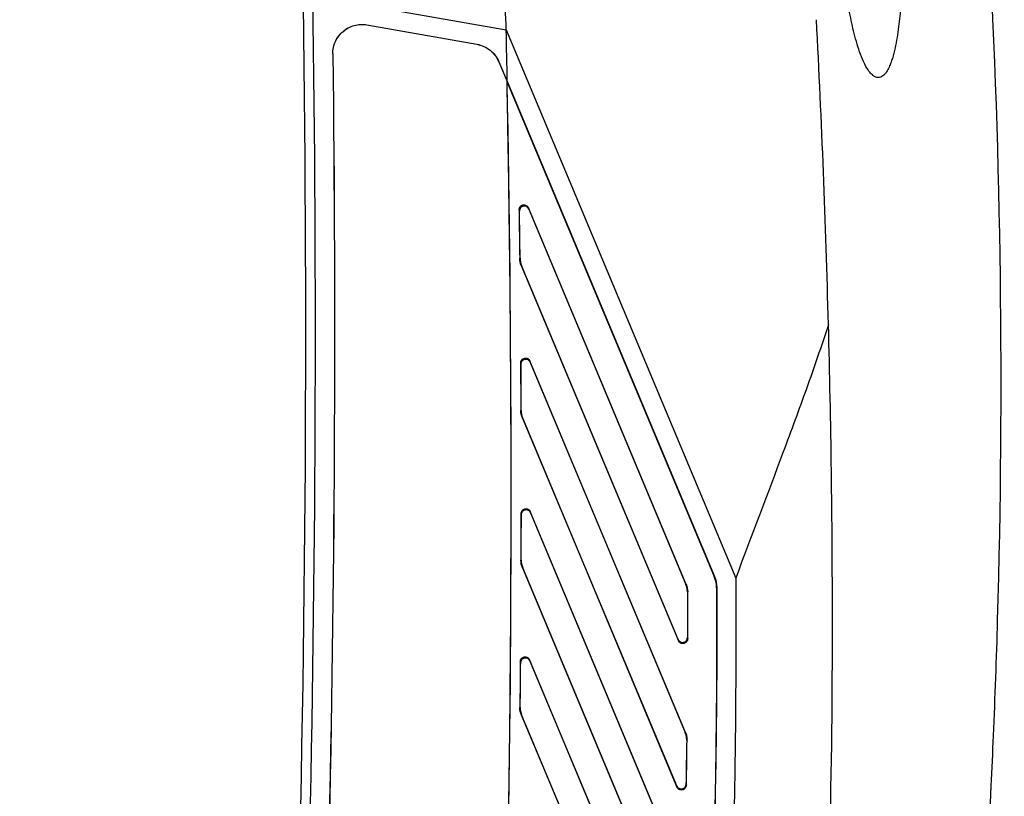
# Model space of a CAD drawing. Header units: millimetres. Extents: x -0.43 to 1.28, y -0.94 to 1.34.
# Tile 27 of 177: x -0.22 to -0.11, y 0.19 to 0.27. Entities that reach past the tile are written whole.
import ezdxf

# ---------------------------------------------------------------- set-up
doc = ezdxf.new("R2010")
doc.units = ezdxf.units.MM

msp = doc.modelspace()

# ---------------------------------------------------------------- linework, layer by layer
at = {"color": 7, "linetype": 'Continuous', "lineweight": 25}
for p, q in [((-0.1854, 0.27005), (-0.16535, 0.26652)), ((-0.17979, 0.26705), (-0.1798, 0.26704)), ((-0.1798, 0.26704), (-0.16838, 0.26503)), ((-0.17979, 0.26705), (-0.16838, 0.26504)), ((-0.16535, 0.26652), (-0.14154, 0.2097)), ((-0.16838, 0.26503), (-0.16838, 0.26504)), ((-0.18333, 0.26404), (-0.18333, 0.26404)), ((-0.16613, 0.26323), (-0.16526, 0.26116)), ((-0.16612, 0.26323), (-0.16613, 0.26323)), ((-0.16612, 0.26323), (-0.16523, 0.26112)), ((-0.16525, 0.26111), (-0.16526, 0.26116)), ((-0.16525, 0.26111), (-0.14377, 0.20985)), ((-0.16523, 0.26112), (-0.14375, 0.20985)), ((-0.16398, 0.24776), (-0.16401, 0.24789)), ((-0.14669, 0.20905), (-0.16304, 0.24809)), ((-0.16304, 0.24809), (-0.16302, 0.24795)), ((-0.16302, 0.24795), (-0.14671, 0.20905)), ((-0.16395, 0.24285), (-0.16392, 0.24286)), ((-0.16376, 0.24211), (-0.16379, 0.2421)), ((-0.16379, 0.2421), (-0.14749, 0.20321)), ((-0.14752, 0.20334), (-0.16376, 0.24211)), ((-0.16383, 0.23187), (-0.16385, 0.23201)), ((-0.14676, 0.1937), (-0.16289, 0.2322)), ((-0.16289, 0.2322), (-0.16287, 0.23207)), ((-0.16287, 0.23207), (-0.14678, 0.1937)), ((-0.16383, 0.22707), (-0.1638, 0.22708)), ((-0.16367, 0.22631), (-0.14764, 0.18804)), ((-0.16365, 0.22631), (-0.16367, 0.22631)), ((-0.14766, 0.18816), (-0.16365, 0.22631)), ((-0.14708, 0.17894), (-0.16285, 0.21659)), ((-0.16285, 0.21659), (-0.16283, 0.21646)), ((-0.16379, 0.21627), (-0.16381, 0.2164)), ((-0.16283, 0.21646), (-0.1471, 0.17894)), ((-0.16382, 0.21155), (-0.1638, 0.21156)), ((-0.16364, 0.21078), (-0.16367, 0.21077)), ((-0.16367, 0.21077), (-0.14803, 0.17347)), ((-0.14806, 0.17359), (-0.16364, 0.21078)), ((-0.14377, 0.20985), (-0.14375, 0.20985)), ((-0.14671, 0.20905), (-0.14669, 0.20905)), ((-0.14352, 0.20869), (-0.14353, 0.20869)), ((-0.14653, 0.20829), (-0.14656, 0.20828)), ((-0.14749, 0.20321), (-0.14752, 0.20334)), ((-0.14656, 0.20353), (-0.14653, 0.20341)), ((-0.14764, 0.16478), (-0.16292, 0.20123)), ((-0.16292, 0.20123), (-0.1629, 0.20111)), ((-0.16386, 0.20092), (-0.16388, 0.20105)), ((-0.1629, 0.20111), (-0.14767, 0.16477)), ((-0.16393, 0.19629), (-0.1639, 0.1963)), ((-0.16377, 0.1955), (-0.14867, 0.15947)), ((-0.16375, 0.1955), (-0.16377, 0.1955)), ((-0.14869, 0.15958), (-0.16375, 0.1955)), ((-0.14678, 0.1937), (-0.14676, 0.1937)), ((-0.1466, 0.19291), (-0.14663, 0.1929)), ((-0.14764, 0.18804), (-0.14766, 0.18816)), ((-0.1467, 0.18835), (-0.14667, 0.18822))]:
    msp.add_line(p, q, dxfattribs=at)
for centre, radius, start, end in [((-2.56514, 0.23531), 2.38, 356.53797, 0.83642), ((-2.56514, 0.23531), 2.379, 350.94296, 0.81651), ((-1.33153, 0.20481), 1.2, 1.48839, 2.99861), ((-2.36482, 0.21822), 2.2, 1.11737, 1.25794)]:
    msp.add_arc(centre, radius, start, end, dxfattribs=at)
for points, knots in [([(-0.16535, 0.26651), (-0.16546, 0.26959), (-0.16557, 0.27267), (-0.16579, 0.27883), (-0.1659, 0.28191), (-0.16599, 0.28499)], [0, 0, 0, 0, 0.5, 0.5, 1, 1, 1, 1]), ([(-0.12422, 0.278), (-0.12419, 0.27651), (-0.12418, 0.27502), (-0.12424, 0.27204), (-0.12431, 0.27055), (-0.12449, 0.26832), (-0.12456, 0.26758), (-0.12475, 0.2661), (-0.12487, 0.26537), (-0.12511, 0.26429), (-0.1252, 0.26393), (-0.12536, 0.2634), (-0.12542, 0.26322), (-0.12555, 0.26287), (-0.12563, 0.2627), (-0.12579, 0.26237), (-0.12588, 0.2622), (-0.12605, 0.26198), (-0.12611, 0.26191), (-0.12624, 0.26178), (-0.12631, 0.26173), (-0.12647, 0.26163), (-0.12655, 0.2616), (-0.12673, 0.26157), (-0.12682, 0.26157), (-0.12699, 0.26161), (-0.12708, 0.26164), (-0.12723, 0.26173), (-0.12731, 0.26179), (-0.12751, 0.26197), (-0.12763, 0.26211), (-0.12785, 0.26241), (-0.12795, 0.26257), (-0.12822, 0.26306), (-0.12837, 0.2634), (-0.12864, 0.26409), (-0.12877, 0.26444), (-0.12899, 0.26515), (-0.12909, 0.26551), (-0.12938, 0.26659), (-0.12954, 0.26732), (-0.12982, 0.26877), (-0.12995, 0.26951), (-0.13029, 0.27171), (-0.13047, 0.27319), (-0.13077, 0.27616), (-0.13089, 0.27765), (-0.131, 0.27914)], [0, 0, 0, 0, 0.125, 0.125, 0.25, 0.25, 0.3125, 0.3125, 0.375, 0.375, 0.40625, 0.40625, 0.421875, 0.421875, 0.4375, 0.4375, 0.453125, 0.453125, 0.460937, 0.460937, 0.46875, 0.46875, 0.476562, 0.476562, 0.484375, 0.484375, 0.492187, 0.492187, 0.5, 0.5, 0.515625, 0.515625, 0.53125, 0.53125, 0.5625, 0.5625, 0.59375, 0.59375, 0.625, 0.625, 0.6875, 0.6875, 0.75, 0.75, 0.875, 0.875, 1, 1, 1, 1]), ([(-0.11505, 0.18815), (-0.11497, 0.18989), (-0.11489, 0.19163), (-0.11464, 0.19736), (-0.1145, 0.20136), (-0.11369, 0.22913), (-0.11401, 0.25285), (-0.11531, 0.27651)], [0, 0, 0, 0, 0.017155, 0.017155, 0.0566366, 0.0566366, 0.2916997, 0.2916997, 0.2916997, 0.2916997]), ([(-0.18333, 0.26404), (-0.18334, 0.26426), (-0.18332, 0.26448), (-0.18322, 0.26491), (-0.18315, 0.26513), (-0.18297, 0.26553), (-0.18286, 0.26572), (-0.18259, 0.26607), (-0.18244, 0.26623), (-0.1821, 0.26652), (-0.18192, 0.26664), (-0.18153, 0.26685), (-0.18132, 0.26693), (-0.18068, 0.26711), (-0.18023, 0.26713), (-0.17979, 0.26705)], [0, 0, 0, 0, 0.125, 0.125, 0.25, 0.25, 0.375, 0.375, 0.5, 0.5, 0.625, 0.625, 0.75, 0.75, 1, 1, 1, 1]), ([(-0.18333, 0.26404), (-0.18333, 0.26426), (-0.18331, 0.26448), (-0.18322, 0.26491), (-0.18315, 0.26512), (-0.18296, 0.26552), (-0.18285, 0.26571), (-0.18259, 0.26607), (-0.18243, 0.26623), (-0.1821, 0.26651), (-0.18191, 0.26664), (-0.18152, 0.26684), (-0.18132, 0.26692), (-0.18068, 0.2671), (-0.18023, 0.26712), (-0.1798, 0.26704)], [0, 0, 0, 0, 0.125, 0.125, 0.25, 0.25, 0.375, 0.375, 0.5, 0.5, 0.625, 0.625, 0.75, 0.75, 1, 1, 1, 1]), ([(-0.16838, 0.26504), (-0.16813, 0.26499), (-0.16789, 0.26492), (-0.16743, 0.26471), (-0.16722, 0.26458), (-0.16682, 0.26427), (-0.16665, 0.26408), (-0.16635, 0.26368), (-0.16622, 0.26346), (-0.16612, 0.26323)], [0, 0, 0, 0, 0.25, 0.25, 0.5, 0.5, 0.75, 0.75, 1, 1, 1, 1]), ([(-0.16838, 0.26503), (-0.16813, 0.26498), (-0.16789, 0.26491), (-0.16743, 0.2647), (-0.16722, 0.26457), (-0.16683, 0.26426), (-0.16665, 0.26408), (-0.16635, 0.26368), (-0.16623, 0.26346), (-0.16613, 0.26323)], [0, 0, 0, 0, 0.25, 0.25, 0.5, 0.5, 0.75, 0.75, 1, 1, 1, 1]), ([(-0.18333, 0.26404), (-0.183, 0.23654), (-0.18315, 0.20903), (-0.18439, 0.15404), (-0.18549, 0.12656), (-0.18706, 0.0991)], [0, 0, 0, 0, 0.5, 0.5, 1, 1, 1, 1]), ([(-0.16793, 0.10166), (-0.16787, 0.10282), (-0.16781, 0.10397), (-0.16775, 0.10513), (-0.16765, 0.10717), (-0.16754, 0.10922), (-0.16744, 0.11127), (-0.16734, 0.11332), (-0.16725, 0.11536), (-0.16715, 0.11741), (-0.16706, 0.11946), (-0.16697, 0.12151), (-0.16688, 0.12356), (-0.16684, 0.12458), (-0.16679, 0.12561), (-0.16675, 0.12663), (-0.16667, 0.12868), (-0.16658, 0.13073), (-0.1665, 0.13278), (-0.16642, 0.13482), (-0.16635, 0.13687), (-0.16627, 0.13892), (-0.1662, 0.14097), (-0.16613, 0.14302), (-0.16606, 0.14507), (-0.16599, 0.14712), (-0.16593, 0.14917), (-0.16586, 0.15122), (-0.1658, 0.15327), (-0.16574, 0.15532), (-0.16569, 0.15736), (-0.16566, 0.15839), (-0.16563, 0.15941), (-0.1656, 0.16044), (-0.16555, 0.16249), (-0.1655, 0.16454), (-0.16545, 0.16659), (-0.1654, 0.16864), (-0.16536, 0.17069), (-0.16531, 0.17274), (-0.16527, 0.17479), (-0.16523, 0.17684), (-0.16519, 0.17889), (-0.16516, 0.18094), (-0.16512, 0.18299), (-0.16509, 0.18504), (-0.16506, 0.18709), (-0.16503, 0.18914), (-0.16501, 0.19119), (-0.165, 0.19221), (-0.16498, 0.19324), (-0.16497, 0.19426), (-0.16495, 0.19631), (-0.16493, 0.19836), (-0.16492, 0.20041), (-0.1649, 0.20246), (-0.16488, 0.20451), (-0.16487, 0.20656), (-0.16486, 0.20861), (-0.16486, 0.21066), (-0.16485, 0.21271), (-0.16484, 0.21476), (-0.16484, 0.21682), (-0.16484, 0.21887), (-0.16484, 0.22092), (-0.16485, 0.22297), (-0.16485, 0.22502), (-0.16486, 0.22604), (-0.16486, 0.22707), (-0.16487, 0.22809), (-0.16487, 0.23014), (-0.16489, 0.23219), (-0.1649, 0.23424), (-0.16492, 0.23629), (-0.16493, 0.23834), (-0.16495, 0.24039), (-0.16498, 0.24244), (-0.165, 0.24449), (-0.16503, 0.24654), (-0.16505, 0.24859), (-0.16508, 0.25064), (-0.16511, 0.25269), (-0.16515, 0.25474), (-0.16518, 0.25679), (-0.16522, 0.25884), (-0.16523, 0.25962), (-0.16525, 0.26039), (-0.16526, 0.26116)], [0.0165212, 0.0165212, 0.0165212, 0.0165212, 0.0199901, 0.0199901, 0.0199901, 0.026141, 0.026141, 0.026141, 0.0322918, 0.0322918, 0.0322918, 0.0384426, 0.0384426, 0.0384426, 0.041518, 0.041518, 0.041518, 0.0476688, 0.0476688, 0.0476688, 0.0538196, 0.0538196, 0.0538196, 0.0599704, 0.0599704, 0.0599704, 0.0661213, 0.0661213, 0.0661213, 0.0722721, 0.0722721, 0.0722721, 0.0753475, 0.0753475, 0.0753475, 0.0814983, 0.0814983, 0.0814983, 0.0876491, 0.0876491, 0.0876491, 0.0937999, 0.0937999, 0.0937999, 0.0999507, 0.0999507, 0.0999507, 0.1061016, 0.1061016, 0.1061016, 0.109177, 0.109177, 0.109177, 0.1153278, 0.1153278, 0.1153278, 0.1214786, 0.1214786, 0.1214786, 0.1276294, 0.1276294, 0.1276294, 0.1337802, 0.1337802, 0.1337802, 0.139931, 0.139931, 0.139931, 0.1430065, 0.1430065, 0.1430065, 0.1491573, 0.1491573, 0.1491573, 0.1553081, 0.1553081, 0.1553081, 0.1614589, 0.1614589, 0.1614589, 0.1676097, 0.1676097, 0.1676097, 0.1737605, 0.1737605, 0.1737605, 0.176078, 0.176078, 0.176078, 0.176078]), ([(-0.16401, 0.24789), (-0.16401, 0.24801), (-0.16397, 0.24812), (-0.16382, 0.2483), (-0.16372, 0.24836), (-0.1635, 0.24841), (-0.16338, 0.24839), (-0.16317, 0.24828), (-0.16309, 0.24819), (-0.16305, 0.24809)], [0, 0, 0, 0, 0.25, 0.25, 0.5, 0.5, 0.75, 0.75, 1, 1, 1, 1]), ([(-0.16302, 0.24795), (-0.16306, 0.24806), (-0.16314, 0.24815), (-0.16335, 0.24826), (-0.16347, 0.24827), (-0.16369, 0.24823), (-0.1638, 0.24817), (-0.16394, 0.24798), (-0.16398, 0.24787), (-0.16398, 0.24775)], [0, 0, 0, 0, 0.25, 0.25, 0.5, 0.5, 0.75, 0.75, 1, 1, 1, 1]), ([(-0.13193, 0.23596), (-0.13267, 0.23374), (-0.13343, 0.23153), (-0.135, 0.22714), (-0.13581, 0.22496), (-0.13825, 0.21841), (-0.13993, 0.21407), (-0.14154, 0.2097)], [0, 0, 0, 0, 0.25, 0.25, 0.5, 0.5, 1, 1, 1, 1]), ([(-0.13153, 0.19977), (-0.13152, 0.20169), (-0.1315, 0.21378), (-0.13166, 0.22583), (-0.13193, 0.23597)], [0.2094365, 0.2094365, 0.2094365, 0.2094365, 0.2369929, 0.3828805, 0.3828805, 0.3828805, 0.3828805]), ([(-0.16385, 0.23201), (-0.16385, 0.23212), (-0.16381, 0.23223), (-0.16367, 0.23241), (-0.16357, 0.23248), (-0.16334, 0.23252), (-0.16322, 0.2325), (-0.16302, 0.2324), (-0.16294, 0.23231), (-0.16289, 0.2322)], [0, 0, 0, 0, 0.25, 0.25, 0.5, 0.5, 0.75, 0.75, 1, 1, 1, 1]), ([(-0.16287, 0.23207), (-0.16291, 0.23218), (-0.16299, 0.23226), (-0.16319, 0.23237), (-0.16331, 0.23239), (-0.16354, 0.23234), (-0.16364, 0.23228), (-0.16379, 0.2321), (-0.16383, 0.23199), (-0.16383, 0.23187)], [0, 0, 0, 0, 0.25, 0.25, 0.5, 0.5, 0.75, 0.75, 1, 1, 1, 1]), ([(-0.16381, 0.2164), (-0.16381, 0.21651), (-0.16377, 0.21662), (-0.16363, 0.2168), (-0.16353, 0.21686), (-0.1633, 0.21691), (-0.16318, 0.21689), (-0.16298, 0.21678), (-0.1629, 0.21669), (-0.16285, 0.21659)], [0, 0, 0, 0, 0.25, 0.25, 0.5, 0.5, 0.75, 0.75, 1, 1, 1, 1]), ([(-0.16283, 0.21646), (-0.16287, 0.21656), (-0.16295, 0.21665), (-0.16315, 0.21676), (-0.16327, 0.21678), (-0.1635, 0.21673), (-0.1636, 0.21667), (-0.16375, 0.21649), (-0.16379, 0.21638), (-0.16379, 0.21627)], [0, 0, 0, 0, 0.25, 0.25, 0.5, 0.5, 0.75, 0.75, 1, 1, 1, 1]), ([(-0.14154, 0.2097), (-0.14152, 0.20641), (-0.14153, 0.20149), (-0.14175, 0.16977), (-0.14345, 0.14145), (-0.14637, 0.11483)], [0.2994781, 0.2994781, 0.2994781, 0.2994781, 0.3553242, 0.3829184, 0.8360594, 0.8360594, 0.8360594, 0.8360594]), ([(-0.14353, 0.2087), (-0.14352, 0.20459), (-0.14353, 0.20049), (-0.1436, 0.19229), (-0.14366, 0.18819), (-0.14395, 0.1759), (-0.14427, 0.1677), (-0.14516, 0.15132), (-0.14573, 0.14314), (-0.14677, 0.13088), (-0.14714, 0.12679), (-0.14776, 0.12067), (-0.14797, 0.11863), (-0.14841, 0.11455), (-0.14863, 0.11252), (-0.14886, 0.11048)], [0.38031465, 0.38031465, 0.38031465, 0.38031465, 0.39261822, 0.39261822, 0.4049218, 0.4049218, 0.42952896, 0.42952896, 0.45413611, 0.45413611, 0.46643969, 0.46643969, 0.47259148, 0.47259148, 0.47874327, 0.47874327, 0.47874327, 0.47874327]), ([(-0.14352, 0.2087), (-0.1435, 0.20459), (-0.14351, 0.20049), (-0.14358, 0.19229), (-0.14365, 0.18819), (-0.14394, 0.1759), (-0.14425, 0.1677), (-0.14514, 0.15132), (-0.14571, 0.14313), (-0.14675, 0.13087), (-0.14731, 0.12475), (-0.14795, 0.11863), (-0.14839, 0.11455), (-0.14862, 0.11251), (-0.14884, 0.11048)], [0, 0, 0, 0, 0.125, 0.125, 0.25, 0.25, 0.5, 0.5, 0.75, 0.75, 0.875, 0.9375, 0.9375, 1, 1, 1, 1]), ([(-0.14752, 0.20334), (-0.14747, 0.20323), (-0.14739, 0.20315), (-0.14719, 0.20304), (-0.14707, 0.20302), (-0.14684, 0.20307), (-0.14674, 0.20313), (-0.1466, 0.20331), (-0.14656, 0.20342), (-0.14656, 0.20353)], [0, 0, 0, 0, 0.25, 0.25, 0.5, 0.5, 0.75, 0.75, 1, 1, 1, 1]), ([(-0.14653, 0.20341), (-0.14653, 0.20329), (-0.14657, 0.20318), (-0.14672, 0.203), (-0.14682, 0.20294), (-0.14704, 0.20289), (-0.14716, 0.20291), (-0.14737, 0.20302), (-0.14745, 0.2031), (-0.14749, 0.20321)], [0, 0, 0, 0, 0.25, 0.25, 0.5, 0.5, 0.75, 0.75, 1, 1, 1, 1]), ([(-0.16388, 0.20104), (-0.16388, 0.20116), (-0.16384, 0.20127), (-0.1637, 0.20145), (-0.16359, 0.20151), (-0.16337, 0.20155), (-0.16325, 0.20154), (-0.16305, 0.20143), (-0.16297, 0.20134), (-0.16292, 0.20123)], [0, 0, 0, 0, 0.25, 0.25, 0.5, 0.5, 0.75, 0.75, 1, 1, 1, 1]), ([(-0.1629, 0.2011), (-0.16294, 0.20121), (-0.16302, 0.2013), (-0.16322, 0.20141), (-0.16334, 0.20143), (-0.16357, 0.20138), (-0.16367, 0.20132), (-0.16382, 0.20114), (-0.16386, 0.20103), (-0.16386, 0.20092)], [0, 0, 0, 0, 0.25, 0.25, 0.5, 0.5, 0.75, 0.75, 1, 1, 1, 1]), ([(-0.1374, 0.10531), (-0.13363, 0.13667), (-0.13167, 0.16819), (-0.13153, 0.19977), (-0.13153, 0.19977)], [0.3828805, 0.3828805, 0.3828805, 0.3828805, 0.8360215, 0.8360594, 0.8360594, 0.8360594, 0.8360594]), ([(-0.14663, 0.1929), (-0.14663, 0.19304), (-0.14664, 0.19317), (-0.14669, 0.19344), (-0.14673, 0.19357), (-0.14679, 0.1937)], [0, 0, 0, 0, 0.5, 0.5, 1, 1, 1, 1]), ([(-0.14676, 0.19371), (-0.14671, 0.19358), (-0.14667, 0.19345), (-0.14661, 0.19318), (-0.1466, 0.19304), (-0.1466, 0.19291)], [0, 0, 0, 0, 0.5, 0.5, 1, 1, 1, 1]), ([(-0.14766, 0.18816), (-0.14762, 0.18806), (-0.14754, 0.18797), (-0.14733, 0.18786), (-0.14722, 0.18784), (-0.14699, 0.18789), (-0.14689, 0.18795), (-0.14674, 0.18812), (-0.1467, 0.18823), (-0.1467, 0.18835)], [0, 0, 0, 0, 0.25, 0.25, 0.5, 0.5, 0.75, 0.75, 1, 1, 1, 1]), ([(-0.14668, 0.18822), (-0.14668, 0.18811), (-0.14672, 0.188), (-0.14687, 0.18782), (-0.14697, 0.18776), (-0.14719, 0.18772), (-0.14731, 0.18774), (-0.14751, 0.18784), (-0.14759, 0.18793), (-0.14764, 0.18804)], [0, 0, 0, 0, 0.25, 0.25, 0.5, 0.5, 0.75, 0.75, 1, 1, 1, 1]), ([(-0.11531, 0.18323), (-0.11523, 0.1846), (-0.11515, 0.18628), (-0.11506, 0.18801), (-0.11505, 0.18815)], [0.29169974, 0.29169974, 0.29169974, 0.29169974, 0.30729811, 0.30872326, 0.30872326, 0.30872326, 0.30872326])]:
    msp.add_open_spline(points, degree=3, knots=knots, dxfattribs=at)
for points in [[(-0.18333, 0.26404), (-0.18266, 0.20904), (-0.18391, 0.15401), (-0.18705, 0.09909)], [(-0.16792, 0.10167), (-0.16511, 0.15477), (-0.16422, 0.20796), (-0.16525, 0.26111)], [(-0.16401, 0.24789), (-0.16398, 0.24621), (-0.16396, 0.24453), (-0.16395, 0.24286)], [(-0.16392, 0.24286), (-0.16394, 0.24449), (-0.16396, 0.24612), (-0.16398, 0.24775)], [(-0.16379, 0.2421), (-0.16389, 0.24234), (-0.16394, 0.24259), (-0.16395, 0.24286)], [(-0.16392, 0.24286), (-0.16392, 0.2426), (-0.16386, 0.24235), (-0.16376, 0.24211)], [(-0.16385, 0.23201), (-0.16384, 0.23036), (-0.16384, 0.22872), (-0.16383, 0.22707)], [(-0.1638, 0.22708), (-0.16381, 0.22868), (-0.16382, 0.23027), (-0.16383, 0.23187)], [(-0.16367, 0.22631), (-0.16378, 0.22655), (-0.16383, 0.2268), (-0.16383, 0.22707)], [(-0.1638, 0.22708), (-0.1638, 0.22681), (-0.16375, 0.22656), (-0.16365, 0.22631)], [(-0.16381, 0.2164), (-0.16382, 0.21478), (-0.16382, 0.21317), (-0.16382, 0.21155)], [(-0.1638, 0.21156), (-0.16379, 0.21313), (-0.16379, 0.2147), (-0.16379, 0.21627)], [(-0.16367, 0.21077), (-0.16377, 0.21102), (-0.16383, 0.21128), (-0.16382, 0.21155)], [(-0.1638, 0.21156), (-0.1638, 0.21129), (-0.16375, 0.21103), (-0.16364, 0.21078)], [(-0.14353, 0.2087), (-0.14353, 0.20909), (-0.14361, 0.20948), (-0.14377, 0.20985)], [(-0.14375, 0.20985), (-0.1436, 0.20949), (-0.14352, 0.20909), (-0.14352, 0.2087)], [(-0.14656, 0.20828), (-0.14656, 0.20855), (-0.14661, 0.2088), (-0.14671, 0.20905)], [(-0.14669, 0.20906), (-0.14658, 0.20881), (-0.14653, 0.20855), (-0.14653, 0.20829)], [(-0.14656, 0.20828), (-0.14655, 0.2067), (-0.14655, 0.20512), (-0.14656, 0.20353)], [(-0.14653, 0.20341), (-0.14653, 0.20503), (-0.14653, 0.20666), (-0.14653, 0.20829)], [(-0.16388, 0.20104), (-0.1639, 0.19946), (-0.16391, 0.19788), (-0.16393, 0.19629)], [(-0.1639, 0.1963), (-0.16388, 0.19784), (-0.16387, 0.19938), (-0.16386, 0.20092)], [(-0.16377, 0.1955), (-0.16388, 0.19575), (-0.16393, 0.19602), (-0.16393, 0.19629)], [(-0.1639, 0.1963), (-0.1639, 0.19602), (-0.16385, 0.19576), (-0.16375, 0.1955)], [(-0.14663, 0.1929), (-0.14665, 0.19138), (-0.14667, 0.18987), (-0.1467, 0.18835)], [(-0.14668, 0.18822), (-0.14665, 0.18978), (-0.14662, 0.19135), (-0.1466, 0.19291)]]:
    msp.add_open_spline(points, degree=3, dxfattribs=at)

doc.saveas('drawing.dxf')
